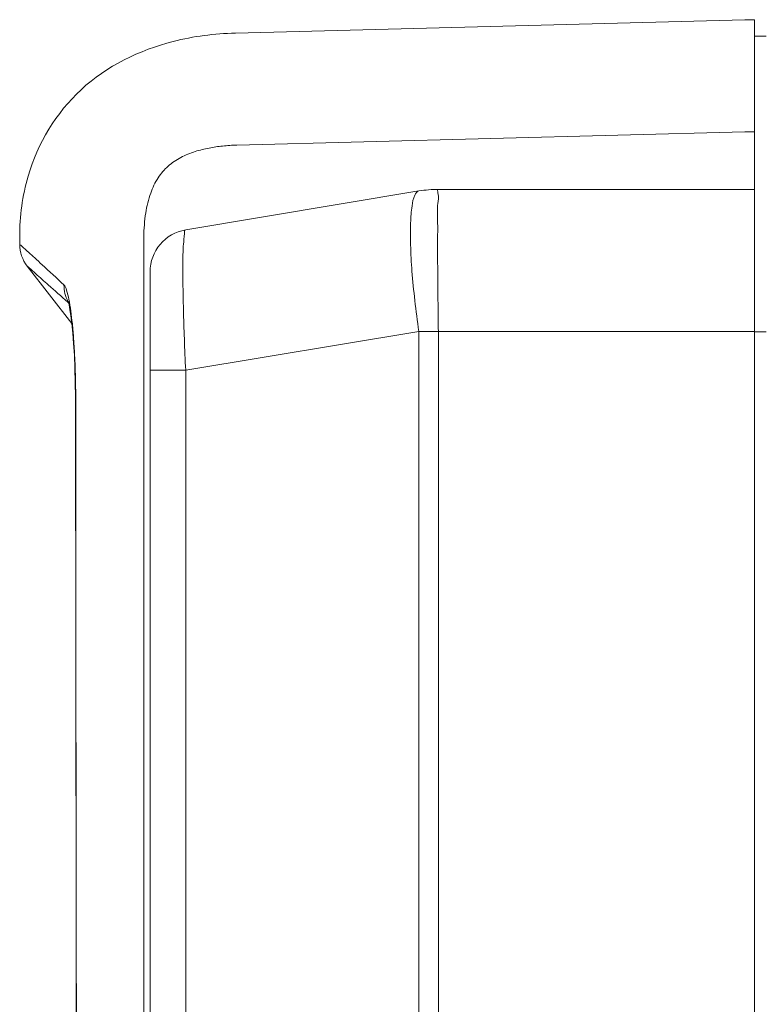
# Model space of a CAD drawing. Header units: millimetres. Extents: x -473 to 23648, y -382 to 1866.
# Tile 7 of 256: x -277 to -245, y 197 to 239. Entities that reach past the tile are written whole.
import ezdxf

# ---------------------------------------------------------------- set-up
doc = ezdxf.new("R2010")
doc.units = ezdxf.units.MM
doc.header["$LTSCALE"] = 80
for name, color, linetype in [('02___PRT_ALL_AXES', 7, 'CONTINUOUS'), ('09_ALL_ROUNDS', 7, 'CONTINUOUS'), ('20_ALL_FEATURES', 7, 'CONTINUOUS')]:
    doc.layers.add(name, color=color, linetype=linetype)

msp = doc.modelspace()

# ---------------------------------------------------------------- linework, layer by layer
at = {"layer": '02___PRT_ALL_AXES', "color": 0, "linetype": 'Continuous', "lineweight": 0}
for p, q in [((-267.547, 238.409), (-246.046, 238.972)), ((-245.647, 238.972), (-246.046, 238.972)), ((-245.647, 238.972), (-245.647, 225.815)), ((-245.647, 238.282), (-245.147, 238.282)), ((-267.486, 233.685), (-246.047, 234.247)), ((-245.647, 234.247), (-246.047, 234.247)), ((-245.647, 225.814), (-245.147, 225.814))]:
    msp.add_line(p, q, dxfattribs=at)
msp.add_open_spline([(-267.547, 238.409), (-268.429, 238.386), (-270.766, 238.09), (-274.317, 236.371), (-276.352, 232.973), (-276.647, 230.677), (-276.647, 229.815)], degree=3, knots=[0, 0, 0, 0, 2.646286, 7.032864, 11.306752, 13.893521, 13.893521, 13.893521, 13.893521], dxfattribs=at)
at = {"layer": '09_ALL_ROUNDS', "color": 0, "linetype": 'Continuous', "lineweight": 0}
for p, q in [((-269.643, 230.107), (-259.804, 231.747)), ((-258.982, 231.815), (-245.647, 231.815)), ((-276.647, 229.5), (-276.647, 229.815)), ((-271.41, 224.188), (-271.409, 229.815)), ((-274.444, 226.153), (-276.331, 228.579)), ((-271.147, 49.298), (-271.147, 228.331)), ((-274.62, 227.065), (-274.581, 227.03)), ((-274.581, 227.03), (-274.552, 226.996)), ((-274.552, 226.996), (-274.552, 226.996)), ((-274.444, 226.154), (-274.405, 225.753)), ((-274.444, 226.153), (-274.443, 226.143)), ((-274.406, 225.768), (-274.37, 225.305)), ((-269.643, 224.188), (-259.804, 225.828)), ((-259.804, 51.801), (-259.804, 225.828)), ((-259.804, 225.828), (-258.982, 225.815)), ((-258.982, 108.523), (-258.982, 225.815)), ((-245.647, 225.815), (-258.982, 225.815)), ((-274.371, 225.324), (-274.34, 224.807)), ((-271.412, 185.185), (-271.41, 224.188)), ((-271.147, 224.188), (-269.643, 224.188)), ((-269.643, 53.441), (-269.643, 224.188)), ((-274.282, 222.896), (-274.292, 222.896))]:
    msp.add_line(p, q, dxfattribs=at)
for points in [[(-274.597, 227.09), (-274.599, 227.094), (-274.591, 227.065), (-274.562, 226.946), (-274.525, 226.747)], [(-274.525, 226.747), (-274.485, 226.481), (-274.444, 226.154)], [(-274.341, 224.83), (-274.316, 224.261), (-274.3, 223.674), (-274.293, 223.055)], [(-274.317, 224.288), (-274.301, 223.705), (-274.293, 223.091), (-274.292, 222.896)], [(-274.292, 222.896), (-274.285, 211.909), (-274.271, 200.556), (-274.251, 189.77)]]:
    msp.add_lwpolyline(points, dxfattribs=at)
for centre, radius, start, end in [((-258.982, 226.815), 5, 90, 99.4623), ((-269.347, 228.331), 1.8, 99.4623, 180), ((-275.147, 229.5), 1.5, 180, 217.8725), ((-273.295, 227.773), 1.484, 179.4131, 207.6719), ((-273.307, 227.768), 1.471, 207.6943, 210.0671)]:
    msp.add_arc(centre, radius, start, end, dxfattribs=at)
for points, knots in [([(-271.409, 229.815), (-271.405, 230.151), (-271.361, 230.777), (-271.163, 231.624), (-270.844, 232.302), (-270.402, 232.818), (-269.857, 233.183), (-269.262, 233.421), (-268.667, 233.567), (-268.079, 233.652), (-267.686, 233.678), (-267.486, 233.685)], [0, 0, 0, 0, 1.009488, 1.875046, 2.596041, 3.234606, 3.887795, 4.543987, 5.146624, 5.723972, 6.32474, 6.32474, 6.32474, 6.32474]), ([(-259.804, 225.828), (-259.868, 226.26), (-259.98, 227.102), (-260.099, 228.317), (-260.16, 229.412), (-260.17, 230.33), (-260.111, 231.043), (-260.036, 231.494), (-259.885, 231.733), (-259.804, 231.747)], [0, 0, 0, 0, 1.309058, 2.548926, 3.661735, 4.595524, 5.30938, 5.779028, 6.0241, 6.0241, 6.0241, 6.0241]), ([(-258.981, 225.815), (-258.987, 226.26), (-258.998, 227.128), (-259.007, 228.373), (-259.02, 229.5), (-259.001, 230.409), (-259.045, 231.173), (-258.948, 231.498), (-259.032, 231.814), (-258.981, 231.815)], [0, 0, 0, 0, 1.335418, 2.603623, 3.741546, 4.691608, 5.406284, 5.849953, 6.001203, 6.001203, 6.001203, 6.001203]), ([(-269.643, 224.188), (-269.664, 224.629), (-269.701, 225.485), (-269.739, 226.711), (-269.762, 227.815), (-269.756, 228.715), (-269.759, 229.449), (-269.696, 229.81), (-269.698, 230.098), (-269.643, 230.107)], [0, 0, 0, 0, 1.322297, 2.570273, 3.685471, 4.616606, 5.320665, 5.764678, 5.931954, 5.931954, 5.931954, 5.931954]), ([(-276.647, 229.5), (-276.618, 229.474), (-276.491, 229.36), (-276.28, 229.168), (-276.098, 229.002), (-276.014, 228.925)], [0, 0, 0, 0, 0.1161037, 0.5132755, 0.8547551, 0.8547551, 0.8547551, 0.8547551]), ([(-276.014, 228.925), (-275.91, 228.829), (-275.497, 228.451), (-275.087, 228.071), (-274.78, 227.788)], [0, 0, 0, 0, 0.426136, 1.678381, 1.678381, 1.678381, 1.678381]), ([(-276.331, 228.579), (-276.304, 228.555), (-276.184, 228.448), (-275.887, 228.184), (-275.345, 227.702), (-274.894, 227.304), (-274.62, 227.065)], [0, 0, 0, 0, 0.109709, 0.481611, 1.191978, 2.285329, 2.285329, 2.285329, 2.285329]), ([(-274.78, 227.788), (-274.719, 227.733), (-274.648, 227.514), (-274.597, 227.31), (-274.57, 227.178)], [0, 0, 0, 0, 0.2467921, 0.6487784, 0.6487784, 0.6487784, 0.6487784]), ([(-274.49, 226.689), (-274.465, 226.509), (-274.419, 226.115), (-274.364, 225.454), (-274.317, 224.666), (-274.289, 223.795), (-274.282, 223.192), (-274.282, 222.896)], [0, 0, 0, 0, 0.545535, 1.187356, 1.990841, 2.913413, 3.801233, 3.801233, 3.801233, 3.801233]), ([(-274.282, 222.896), (-274.28, 218.842), (-274.275, 211.125), (-274.261, 200.075), (-274.247, 193.078), (-274.24, 189.746)], [0, 0, 0, 0, 12.159518, 23.152134, 33.150043, 33.150043, 33.150043, 33.150043])]:
    msp.add_open_spline(points, degree=3, knots=knots, dxfattribs=at)
msp.add_open_spline([(-274.57, 227.178), (-274.537, 227.016), (-274.512, 226.853), (-274.49, 226.689)], degree=3, dxfattribs=at)
at = {"layer": '20_ALL_FEATURES', "color": 0, "linetype": 'Continuous', "lineweight": 0}
msp.add_line((-245.647, 225.815), (-245.647, 108.629), dxfattribs=at)

doc.saveas('drawing.dxf')
